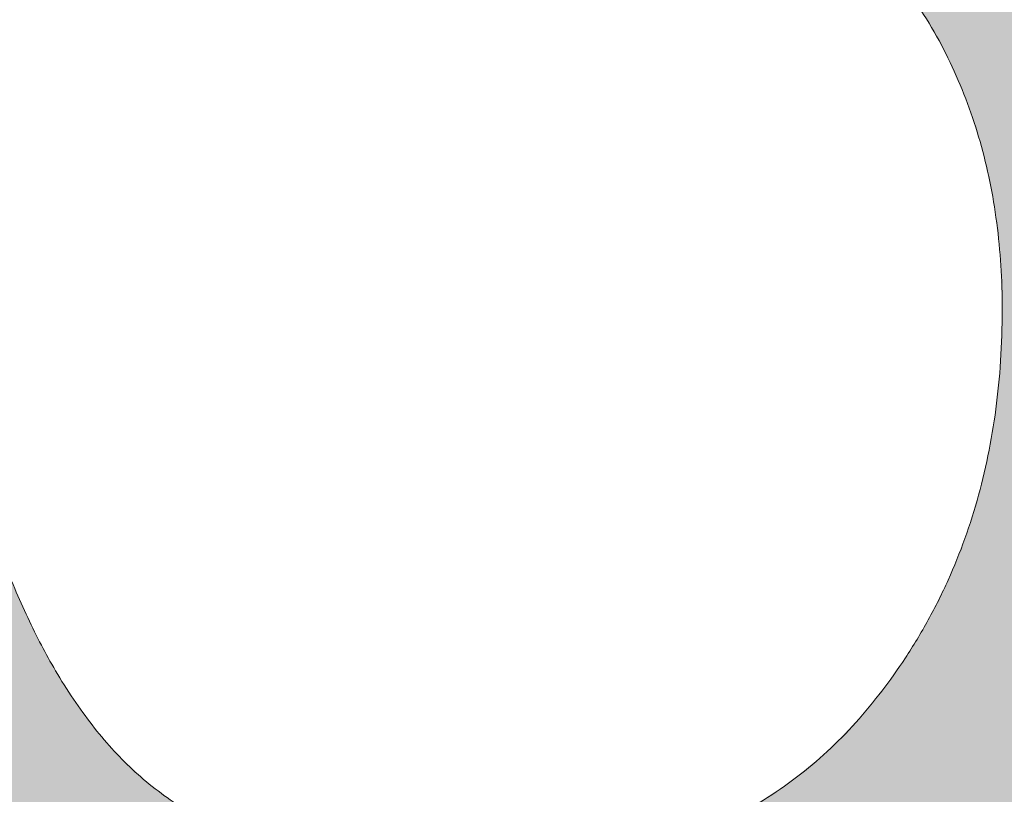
# Model space of a CAD drawing. Header units: inches. Extents: x -467 to -298, y -222 to 20.
# Tile 47 of 57: x -342.962 to -342.064, y 12.237 to 12.943. Entities that reach past the tile are written whole.
import ezdxf

# ---------------------------------------------------------------- set-up
doc = ezdxf.new("R2010")
doc.units = ezdxf.units.IN
doc.header["$LTSCALE"] = 32
doc.header["$MEASUREMENT"] = 0
doc.linetypes.add('Dash Style-1', pattern=[0.083328, 0.041656, -0.041672])
for name, color, linetype, lineweight in [('Black', 7, 'Continuous', 18), ('DashLine', 7, 'Dash Style-1', 13), ('DashLineFill', 7, 'Dash Style-1', 13), ('Drawing', 7, 'Continuous', 18), ('Metal-DeskStructure', 7, 'Continuous', 13), ('None', 7, 'Continuous', 18), ('Plastic-BracketCover', 7, 'Continuous', 13), ('SolidLine', 7, 'Continuous', 15), ('TFL_1', 7, 'Continuous', 13)]:
    doc.layers.add(name, color=color, linetype=linetype, lineweight=lineweight)
pattern_1 = [(45, (0, 0), (-1.61301565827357, 1.935715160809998), []), (45, (-1.0608, 1.0608), (-0.4723460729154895, 0.4167612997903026), [])]

# ---------------------------------------------------------------- blocks, each defined once
blk = doc.blocks.new('Group-9')
at = {"layer": 'Plastic-BracketCover', "color": 7}
for points, knots in [([(1.545890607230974, 0.02645157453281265), (1.549581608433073, 0.02645157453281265), (1.553272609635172, 0.02460607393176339), (1.555118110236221, 0.01722587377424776), (1.55696180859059, 0.004307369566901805), (1.55696180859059, -0.01414763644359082), (1.555118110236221, -0.02522064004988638), (1.553272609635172, -0.03260264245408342), (1.547736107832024, -0.03629364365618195), (1.542199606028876, -0.03813914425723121), (1.489603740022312, -0.05843965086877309), (1.437007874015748, -0.07874015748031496), (1.418552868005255, -0.08612215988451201), (1.389024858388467, -0.1008843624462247), (1.366878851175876, -0.1230303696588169), (1.355805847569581, -0.1525583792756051), (1.355805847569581, -0.1922366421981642), (1.355805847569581, -0.2116143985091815), (1.450848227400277, -0.2116143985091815), (1.549581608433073, -0.2116143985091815), (1.553272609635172, -0.2153035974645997), (1.555118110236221, -0.2226855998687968), (1.55696180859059, -0.2337586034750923), (1.55696180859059, -0.2503681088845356), (1.555118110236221, -0.2614411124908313), (1.553272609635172, -0.2688231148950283), (1.549581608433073, -0.2725141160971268), (1.338274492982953, -0.2725141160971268), (1.117739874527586, -0.2725141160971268), (1.106666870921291, -0.2577501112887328), (1.106666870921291, -0.202385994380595), (1.106666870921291, -0.137794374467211), (1.10851237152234, -0.1156483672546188), (1.11035787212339, -0.1064208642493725), (1.114048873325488, -0.08058565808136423), (1.13434937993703, -0.03998464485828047), (1.163877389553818, -0.01414763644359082), (1.202631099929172, 0.0006163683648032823), (1.246923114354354, 0.0006163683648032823), (1.28383312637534, -0.01230213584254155), (1.311515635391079, -0.03444814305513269), (1.329968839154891, -0.06766715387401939), (1.337350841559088, -0.08612215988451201), (1.342887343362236, -0.07504915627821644), (1.35765134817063, -0.05659415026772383), (1.377951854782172, -0.04183014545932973), (1.405634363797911, -0.0289116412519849), (1.422243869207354, -0.02152963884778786), (1.471148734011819, -0.001229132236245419), (1.520053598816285, 0.01907137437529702), (1.532972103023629, 0.02460607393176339), (1.544045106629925, 0.02645157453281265), (1.545890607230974, 0.02645157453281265)], [0, 0, 0, 0.004017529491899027, 0.008035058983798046, 0.01205258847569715, 0.01607011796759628, 0.02008764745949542, 0.02410517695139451, 0.02812270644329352, 0.03214023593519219, 0.03214023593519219, 0.07095094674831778, 0.07095094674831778, 0.08463415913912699, 0.09831737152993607, 0.1120005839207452, 0.1256837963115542, 0.138745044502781, 0.138745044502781, 0.202806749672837, 0.2052946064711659, 0.2077824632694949, 0.2102703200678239, 0.2127581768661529, 0.2147484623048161, 0.2167387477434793, 0.2187290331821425, 0.2207193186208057, 0.3326714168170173, 0.3396374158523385, 0.3466034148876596, 0.3918815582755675, 0.4075550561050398, 0.4232285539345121, 0.4232285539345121, 0.4666960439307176, 0.5101635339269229, 0.553631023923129, 0.5970985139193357, 0.640566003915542, 0.6840334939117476, 0.7275009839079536, 0.7709684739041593, 0.7709684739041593, 0.7980418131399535, 0.8251151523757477, 0.8521884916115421, 0.8792618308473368, 0.8792618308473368, 0.958132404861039, 0.958132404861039, 0.9790662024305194, 1, 1, 1]), ([(1.425934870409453, -0.3398696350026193), (1.448079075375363, -0.3398696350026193), (1.483143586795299, -0.3509408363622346), (1.512671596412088, -0.3693958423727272), (1.532972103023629, -0.3970783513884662), (1.555118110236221, -0.4469059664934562), (1.555118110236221, -0.5539431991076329), (1.555118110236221, -0.6203803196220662), (1.544045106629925, -0.6351443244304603), (1.330892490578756, -0.6351443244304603), (1.117739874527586, -0.6351443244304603), (1.106666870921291, -0.6203803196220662), (1.106666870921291, -0.5622479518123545), (1.106666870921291, -0.4708965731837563), (1.123276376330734, -0.4192243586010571), (1.150958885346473, -0.3860053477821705), (1.193405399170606, -0.3675503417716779), (1.235850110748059, -0.3675503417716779), (1.265378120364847, -0.374932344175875), (1.289369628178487, -0.3896963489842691), (1.309670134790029, -0.4136878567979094), (1.315206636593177, -0.4266063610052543), (1.318897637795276, -0.4081513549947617), (1.337350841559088, -0.3767778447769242), (1.365033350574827, -0.3527863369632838), (1.403788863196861, -0.3398696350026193), (1.425934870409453, -0.3398696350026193)], [0, 0, 0, 0.03145524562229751, 0.062910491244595, 0.09436573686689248, 0.1258209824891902, 0.188731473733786, 0.2661585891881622, 0.2758371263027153, 0.2855156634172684, 0.4355309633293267, 0.4452095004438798, 0.4548880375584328, 0.5214267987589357, 0.5746587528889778, 0.6278907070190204, 0.6811226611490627, 0.7343546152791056, 0.7627468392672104, 0.7911390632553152, 0.8195312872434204, 0.8479235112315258, 0.8479235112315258, 0.8859426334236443, 0.9239617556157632, 0.9619808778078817, 1, 1, 1]), ([(1.429625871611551, -0.4026148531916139), (1.409325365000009, -0.4026148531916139), (1.379797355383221, -0.4155333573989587), (1.359496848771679, -0.4395248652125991), (1.348423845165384, -0.4764330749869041), (1.348423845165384, -0.5401028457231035), (1.348423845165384, -0.5760901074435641), (1.426856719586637, -0.5760901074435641), (1.505289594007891, -0.5760901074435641), (1.505289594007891, -0.5327208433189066), (1.505289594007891, -0.4487514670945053), (1.477607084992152, -0.4155333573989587), (1.448079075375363, -0.4026148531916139), (1.429625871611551, -0.4026148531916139)], [0, 0, 0, 0.07915587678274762, 0.1583117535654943, 0.2374676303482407, 0.3166235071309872, 0.4195261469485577, 0.4195261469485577, 0.6437985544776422, 0.6437985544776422, 0.7678094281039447, 0.8839047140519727, 0.9419523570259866, 1, 1, 1]), ([(1.226622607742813, -0.4284518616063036), (1.210013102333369, -0.4284518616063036), (1.18417789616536, -0.4376793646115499), (1.165722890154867, -0.4579798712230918), (1.156495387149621, -0.4893515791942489), (1.156495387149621, -0.5447165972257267), (1.156495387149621, -0.5760901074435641), (1.228469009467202, -0.5760901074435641), (1.300442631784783, -0.5760901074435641), (1.300442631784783, -0.5419483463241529), (1.300442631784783, -0.4856605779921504), (1.289369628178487, -0.4561343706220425), (1.269069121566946, -0.4376793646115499), (1.241386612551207, -0.4284518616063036), (1.226622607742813, -0.4284518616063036)], [0, 0, 0, 0.07449877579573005, 0.1489975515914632, 0.223496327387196, 0.2979951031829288, 0.3954165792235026, 0.3954165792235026, 0.6189101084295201, 0.6189101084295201, 0.7249275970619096, 0.7936956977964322, 0.8624637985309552, 0.9312318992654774, 1, 1, 1]), ([(1.53112660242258, -0.7109774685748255), (1.538508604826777, -0.7109774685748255), (1.552349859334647, -0.7137457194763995), (1.555118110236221, -0.7220504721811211), (1.555118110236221, -0.841083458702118), (1.555118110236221, -0.9601164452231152), (1.553272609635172, -0.9638074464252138), (1.547736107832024, -0.9674984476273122), (1.538508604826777, -0.9693439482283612), (1.525590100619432, -0.9693439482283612), (1.516362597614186, -0.9674984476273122), (1.510826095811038, -0.965652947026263), (1.50713509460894, -0.9601164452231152), (1.50713509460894, -0.9112115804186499), (1.50713509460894, -0.864152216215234), (1.337351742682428, -0.864152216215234), (1.167568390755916, -0.864152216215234), (1.193404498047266, -0.9075205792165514), (1.219240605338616, -0.9508889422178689), (1.221086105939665, -0.9564254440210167), (1.222931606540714, -0.965652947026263), (1.219240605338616, -0.9693439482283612), (1.20816760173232, -0.9711894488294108), (1.195712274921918, -0.9711894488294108), (1.186023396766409, -0.9711894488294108), (1.180486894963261, -0.9693439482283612), (1.176795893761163, -0.965652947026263), (1.174950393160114, -0.9619619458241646), (1.141731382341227, -0.9102888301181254), (1.10851237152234, -0.8586157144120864), (1.106666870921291, -0.8567702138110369), (1.106666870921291, -0.8530792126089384), (1.104821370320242, -0.8475427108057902), (1.104821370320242, -0.8304718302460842), (1.104821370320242, -0.8124781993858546), (1.10851237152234, -0.8069416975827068), (1.112203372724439, -0.8050961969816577), (1.310591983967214, -0.8050961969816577), (1.50713509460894, -0.8050961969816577), (1.50713509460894, -0.7644960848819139), (1.50713509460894, -0.7202049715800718), (1.510826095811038, -0.7165139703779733), (1.516362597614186, -0.7128229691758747), (1.525590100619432, -0.7109774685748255), (1.53112660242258, -0.7109774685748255)], [0, 0, 0, 0.002610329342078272, 0.007830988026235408, 0.01044131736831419, 0.1761946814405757, 0.1788050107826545, 0.181415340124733, 0.1840256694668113, 0.1866359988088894, 0.1885937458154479, 0.1905514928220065, 0.192509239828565, 0.1944669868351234, 0.2443885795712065, 0.2443885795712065, 0.4244984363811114, 0.4244984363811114, 0.4780496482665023, 0.4780496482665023, 0.4842405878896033, 0.4904315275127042, 0.4966224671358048, 0.5028134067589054, 0.5070707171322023, 0.5109409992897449, 0.5148112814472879, 0.5186815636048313, 0.5186815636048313, 0.5762947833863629, 0.5762947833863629, 0.5787425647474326, 0.5811903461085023, 0.5836381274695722, 0.5902471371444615, 0.5931844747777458, 0.5961218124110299, 0.5990591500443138, 0.9118813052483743, 0.9118813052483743, 0.9765012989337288, 0.9823759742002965, 0.9882506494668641, 0.9941253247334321, 1, 1, 1])]:
    blk.add_open_spline(points, degree=2, knots=knots, dxfattribs=at)
blk = doc.blocks.new('1BRPFY-Leg_Plate (2D)')
at = {"layer": 'DashLineFill', "linetype": 'Continuous', "lineweight": 13}
h = blk.add_hatch(dxfattribs=at)
h.set_pattern_fill('Steel', color=253, style=0, pattern_type=2)
h.set_pattern_definition(pattern_1)
edge = h.paths.add_edge_path()
edge.add_arc((-1.704724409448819, -1.704724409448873), 0.125984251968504, 179.9999999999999, 269.9999999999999)
edge.add_line((-1.704724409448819, -1.830708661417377), (1.704724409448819, -1.830708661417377))
edge.add_arc((1.704724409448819, -1.704724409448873), 0.125984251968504, 270.0000000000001, 360.0000000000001)
edge.add_line((1.830708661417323, -1.704724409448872), (1.830708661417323, 1.704724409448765))
edge.add_arc((1.704724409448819, 1.704724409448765), 0.1259842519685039, 0, 90)
edge.add_line((1.704724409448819, 1.830708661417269), (-1.704724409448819, 1.830708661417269))
edge.add_arc((-1.704724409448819, 1.704724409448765), 0.1259842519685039, 90, 180)
edge.add_line((-1.830708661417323, 1.704724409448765), (-1.830708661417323, -1.704724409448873))
at = {"layer": 'SolidLine', "flags": 128}
blk.add_lwpolyline([(0.7086614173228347, -0.5019685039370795), (0.728920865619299, -0.5029637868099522), (0.7489852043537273, -0.5059400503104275), (0.7686612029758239, -0.5108686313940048), (0.7877593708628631, -0.5177020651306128), (0.8060957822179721, -0.5263745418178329), (0.823493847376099, -0.5368025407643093), (0.8397860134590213, -0.5488856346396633), (0.8548153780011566, -0.5625074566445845), (0.8684372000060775, -0.5775368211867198), (0.8805202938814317, -0.5938289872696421), (0.8909482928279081, -0.611227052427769), (0.8996207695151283, -0.6295634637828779), (0.9064542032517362, -0.6486616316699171), (0.9113827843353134, -0.6683376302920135), (0.9143590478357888, -0.688401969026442), (0.9153543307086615, -0.7086614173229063), (0.9143590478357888, -0.7289208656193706), (0.9113827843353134, -0.748985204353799), (0.9064542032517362, -0.7686612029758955), (0.8996207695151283, -0.7877593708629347), (0.8909482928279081, -0.8060957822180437), (0.8805202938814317, -0.8234938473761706), (0.8684372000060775, -0.8397860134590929), (0.8548153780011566, -0.8548153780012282), (0.8397860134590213, -0.8684372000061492), (0.823493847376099, -0.8805202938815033), (0.8060957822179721, -0.8909482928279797), (0.7877593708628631, -0.8996207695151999), (0.7686612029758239, -0.9064542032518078), (0.7489852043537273, -0.9113827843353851), (0.728920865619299, -0.9143590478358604), (0.7086614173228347, -0.9153543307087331), (0.6884019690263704, -0.9143590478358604), (0.668337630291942, -0.9113827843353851), (0.6486616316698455, -0.9064542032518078), (0.6295634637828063, -0.8996207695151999), (0.6112270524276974, -0.8909482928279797), (0.5938289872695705, -0.8805202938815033), (0.5775368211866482, -0.8684372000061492), (0.5625074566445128, -0.8548153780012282), (0.5488856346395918, -0.8397860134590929), (0.5368025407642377, -0.8234938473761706), (0.5263745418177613, -0.8060957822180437), (0.5177020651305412, -0.7877593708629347), (0.5108686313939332, -0.7686612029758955), (0.5059400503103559, -0.748985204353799), (0.5029637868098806, -0.7289208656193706), (0.5019685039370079, -0.7086614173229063), (0.5029637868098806, -0.688401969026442), (0.5059400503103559, -0.6683376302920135), (0.5108686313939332, -0.6486616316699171), (0.5177020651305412, -0.6295634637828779), (0.5263745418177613, -0.611227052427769), (0.5368025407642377, -0.5938289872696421), (0.5488856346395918, -0.5775368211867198), (0.5625074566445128, -0.5625074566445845), (0.5775368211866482, -0.5488856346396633), (0.5938289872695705, -0.5368025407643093), (0.6112270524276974, -0.5263745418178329), (0.6295634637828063, -0.5177020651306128), (0.6486616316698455, -0.5108686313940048), (0.668337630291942, -0.5059400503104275), (0.6884019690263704, -0.5029637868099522)], close=True, dxfattribs=at)
at = {"layer": 'Plastic-BracketCover', "color": 7}
blk.add_blockref('Group-9', (0, 0), dxfattribs=at)
blk = doc.blocks.new('1BRPX5-Util_Bkt_Sm-F (2D)')
at = {"layer": 'DashLineFill', "linetype": 'Continuous', "lineweight": 13}
h = blk.add_hatch(dxfattribs=at)
h.set_pattern_fill('Steel', color=253, style=0, pattern_type=2)
h.set_pattern_definition(pattern_1)
edge = h.paths.add_edge_path()
edge.add_line((-4.468503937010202, 4.413385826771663), (-3.12992125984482, 4.413385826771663))
edge.add_line((-3.12992125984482, 4.413385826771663), (-3.12992125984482, -1.854330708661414))
edge.add_line((-3.12992125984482, -1.854330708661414), (-4.468503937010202, -1.854330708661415))
edge.add_line((-4.468503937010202, -1.854330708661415), (-4.468503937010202, -1.988188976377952))
edge.add_line((-4.468503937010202, -1.988188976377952), (-2.421259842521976, -1.988188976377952))
edge.add_line((-2.421259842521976, -1.988188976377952), (-2.421259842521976, -2.366141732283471))
edge.add_arc((-2.303149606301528, -2.366141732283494), 0.1181102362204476, 179.9999999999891, 270.000000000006)
edge.add_line((-2.303149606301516, -2.484251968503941), (2.303149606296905, -2.484251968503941))
edge.add_arc((2.303149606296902, -2.366141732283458), 0.1181102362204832, 270.0000000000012, 359.9999999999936)
edge.add_line((2.421259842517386, -2.366141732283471), (2.421259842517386, -1.988188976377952))
edge.add_line((2.421259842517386, -1.988188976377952), (4.468503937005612, -1.988188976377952))
edge.add_line((4.468503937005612, -1.988188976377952), (4.468503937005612, -1.854330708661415))
edge.add_line((4.468503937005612, -1.854330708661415), (3.12992125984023, -1.854330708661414))
edge.add_line((3.12992125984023, -1.854330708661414), (3.12992125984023, 4.413385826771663))
edge.add_line((3.12992125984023, 4.413385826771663), (4.468503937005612, 4.413385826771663))
edge.add_line((4.468503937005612, 4.413385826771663), (4.468503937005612, 4.547244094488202))
edge.add_line((4.468503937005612, 4.547244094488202), (2.421259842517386, 4.547244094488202))
edge.add_line((2.421259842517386, 4.547244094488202), (2.421259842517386, 4.925196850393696))
edge.add_arc((2.303149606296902, 4.925196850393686), 0.1181102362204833, 5.365542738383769e-12, 89.99999999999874)
edge.add_line((2.303149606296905, 5.043307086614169), (-2.303149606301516, 5.043307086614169))
edge.add_arc((-2.303149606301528, 4.92519685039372), 0.1181102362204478, 89.99999999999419, 180.0000000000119)
edge.add_line((-2.421259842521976, 4.925196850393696), (-2.421259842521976, 4.547244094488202))
edge.add_line((-2.421259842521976, 4.547244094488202), (-4.468503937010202, 4.547244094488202))
edge.add_line((-4.468503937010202, 4.547244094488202), (-4.468503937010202, 4.413385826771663))
at = {"layer": 'SolidLine', "flags": 128}
blk.add_lwpolyline([(0.5353992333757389, -0.294306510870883), (0.5772333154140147, -0.2793380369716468), (0.6203331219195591, -0.2685420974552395), (0.6642835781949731, -0.262022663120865), (0.708661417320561, -0.2598425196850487), (0.7530392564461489, -0.262022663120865), (0.7969897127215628, -0.2685420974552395), (0.8400895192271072, -0.2793380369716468), (0.8819236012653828, -0.294306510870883), (0.9220890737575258, -0.3133033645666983), (0.9601991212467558, -0.3361456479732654), (0.9958867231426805, -0.3626133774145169), (1.028808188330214, -0.3924516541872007), (1.058646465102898, -0.4253731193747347), (1.08511419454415, -0.4610607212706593), (1.107956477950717, -0.4991707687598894), (1.126953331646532, -0.5393362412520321), (1.141921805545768, -0.5811703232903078), (1.152717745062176, -0.6242701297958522), (1.15923717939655, -0.6682205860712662), (1.161417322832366, -0.7125984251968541), (1.15923717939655, -0.756976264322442), (1.152717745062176, -0.800926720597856), (1.141921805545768, -0.8440265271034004), (1.126953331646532, -0.8858606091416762), (1.107956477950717, -0.9260260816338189)], dxfattribs=at)
blk = doc.blocks.new('Slate-LegBrace (2D)')
at = {"layer": 'DashLineFill', "linetype": 'Continuous', "lineweight": 13}
h = blk.add_hatch(dxfattribs=at)
h.set_pattern_fill('Steel', color=253, style=0, pattern_type=2)
h.set_pattern_definition(pattern_1)
edge = h.paths.add_edge_path()
edge.add_line((-2.199587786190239, -0.1351515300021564), (-1.374775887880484, -0.1351515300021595))
edge.add_arc((3.636636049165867e-15, -0.01355418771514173), 1.380142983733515, 185.0545920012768, 354.9454079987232)
edge.add_line((1.374775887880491, -0.13515153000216), (2.199718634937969, -0.1351515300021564))
edge.add_arc((6.54243738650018e-05, -0.01705725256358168), 2.202821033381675, 183.0731271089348, 356.92687289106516, ccw=False)
h = blk.add_hatch(dxfattribs=at)
h.set_pattern_fill('Steel', color=253, style=0, pattern_type=2)
h.set_pattern_definition(pattern_1)
edge = h.paths.add_edge_path()
edge.add_line((2.191696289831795, -0.2375138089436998), (1.463739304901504, -0.2375137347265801))
edge.add_arc((-6.542437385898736e-05, -0.01704129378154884), 1.480314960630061, 188.5652811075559, 351.4347188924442, ccw=False)
edge.add_line((-1.463870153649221, -0.2375137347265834), (-2.191827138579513, -0.2375138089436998))
edge.add_line((-2.191827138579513, -0.2375138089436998), (-2.199718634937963, -0.1351515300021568))
edge.add_line((-2.199718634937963, -0.1351515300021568), (-1.374775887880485, -0.1351515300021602))
edge.add_arc((2.937282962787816e-15, -0.01355418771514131), 1.380142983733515, 185.0545920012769, 354.9454079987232)
edge.add_line((1.37477588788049, -0.1351515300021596), (2.199587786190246, -0.1351515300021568))
edge.add_line((2.199587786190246, -0.1351515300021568), (2.191696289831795, -0.2375138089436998))
at = {"layer": 'DashLineFill', "flags": 128}
for points in [[(2.191696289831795, -0.2375138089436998), (1.463739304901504, -0.2375137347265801, -0.860662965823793), (-1.463870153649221, -0.2375137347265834), (-2.191827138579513, -0.2375138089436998), (-2.199718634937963, -0.1351515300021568), (-1.374775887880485, -0.1351515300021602, 0.9154551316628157), (1.37477588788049, -0.1351515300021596), (2.199587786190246, -0.1351515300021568)], [(-2.199587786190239, -0.1351515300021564), (-1.374775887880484, -0.1351515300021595, 0.9154551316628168), (1.374775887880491, -0.13515153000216), (2.199718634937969, -0.1351515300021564, -0.9477524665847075)]]:
    blk.add_lwpolyline(points, format="xyb", close=True, dxfattribs=at)
blk = doc.blocks.new('TLLegSleeve (2D)')
at = {"layer": 'DashLineFill', "linetype": 'Continuous', "lineweight": 13}
h = blk.add_hatch(dxfattribs=at)
h.set_pattern_fill('Steel', color=253, style=0, pattern_type=2)
h.set_pattern_definition(pattern_1)
edge = h.paths.add_edge_path()
edge.add_line((1.08267716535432, 1.402343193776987), (1.08267716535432, 2.913385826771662))
edge.add_arc((-1.707523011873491e-13, 2.913385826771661), 1.08267716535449, 4.479377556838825e-14, 180)
edge.add_line((-1.082677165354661, 2.913385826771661), (-1.08267716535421, 1.402343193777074))
edge.add_arc((-1.332267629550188e-15, 2.886579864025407e-15), 1.771653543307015, 127.6698869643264, 412.330113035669)
edge.add_line((1.08267716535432, 1.402343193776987), (1.08267716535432, 1.402343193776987))
edge = h.paths.add_edge_path()
edge.add_arc((1.665334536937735e-15, 2.91338582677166), 0.7480314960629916, 180, 360)
edge.add_arc((1.665334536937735e-15, 2.91338582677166), 0.7480314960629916, 9.54166404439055e-15, 180)
edge.add_line((-0.7480314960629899, 2.91338582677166), (-0.7480314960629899, 2.91338582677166))
edge = h.paths.add_edge_path()
edge.add_arc((-1.723066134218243e-13, 5.70119602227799e-16), 1.437007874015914, 180, 360)
edge.add_arc((-1.723066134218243e-13, 9.149983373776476e-17), 1.437007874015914, 9.541664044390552e-15, 180)
edge.add_line((-1.437007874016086, 3.308097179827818e-16), (-1.437007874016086, 3.308097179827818e-16))
at = {"layer": 'DashLine', "color": 8, "flags": 128}
blk.add_lwpolyline([(1.653543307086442, 1.118599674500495e-14), (1.645581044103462, -0.1620755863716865), (1.621770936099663, -0.3225902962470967), (1.582342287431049, -0.4799982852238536), (1.527674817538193, -0.6327836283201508), (1.45829500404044, -0.7794749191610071), (1.374871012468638, -0.9186594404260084), (1.278206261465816, -1.048996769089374), (1.169231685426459, -1.169231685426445), (1.048996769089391, -1.278206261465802), (0.918659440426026, -1.374871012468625), (0.7794749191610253, -1.458295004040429), (0.6327836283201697, -1.527674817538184), (0.4799982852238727, -1.582342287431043), (0.3225902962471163, -1.621770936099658), (0.1620755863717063, -1.645581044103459), (8.723964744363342e-15, -1.653543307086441), (-0.162075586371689, -1.645581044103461), (-0.3225902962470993, -1.621770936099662), (-0.4799982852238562, -1.582342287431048), (-0.6327836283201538, -1.527674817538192), (-0.7794749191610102, -1.458295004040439), (-0.9186594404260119, -1.374871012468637), (-1.048996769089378, -1.278206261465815), (-1.169231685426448, -1.169231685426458), (-1.278206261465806, -1.048996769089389), (-1.374871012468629, -0.9186594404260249), (-1.458295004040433, -0.7794749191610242), (-1.527674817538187, -0.6327836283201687), (-1.582342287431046, -0.4799982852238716), (-1.621770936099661, -0.3225902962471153), (-1.645581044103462, -0.1620755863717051), (-1.653543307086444, -7.741682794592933e-15), (-1.645581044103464, 0.1620755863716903), (-1.621770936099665, 0.3225902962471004), (-1.582342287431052, 0.4799982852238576), (-1.527674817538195, 0.6327836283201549), (-1.458295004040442, 0.7794749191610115), (-1.37487101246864, 0.918659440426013), (-1.278206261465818, 1.048996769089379), (-1.169231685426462, 1.169231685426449), (-1.048996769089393, 1.278206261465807), (-0.9186594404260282, 1.37487101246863), (-0.7794749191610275, 1.458295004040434), (-0.6327836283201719, 1.527674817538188), (-0.479998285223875, 1.582342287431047), (-0.3225902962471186, 1.621770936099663), (-0.1620755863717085, 1.645581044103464), (-1.096189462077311e-14, 1.653543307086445), (0.1620755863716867, 1.645581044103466), (0.3225902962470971, 1.621770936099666), (0.479998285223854, 1.582342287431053), (0.6327836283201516, 1.527674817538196), (0.7794749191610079, 1.458295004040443), (0.9186594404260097, 1.374871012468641), (1.048996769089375, 1.278206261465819), (1.169231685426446, 1.169231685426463), (1.278206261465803, 1.048996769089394), (1.374871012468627, 0.9186594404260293), (1.458295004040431, 0.7794749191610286), (1.527674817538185, 0.6327836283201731), (1.582342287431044, 0.4799982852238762), (1.621770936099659, 0.3225902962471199), (1.64558104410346, 0.1620755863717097)], close=True, dxfattribs=at)
at = {"layer": 'DashLineFill', "flags": 128}
for points in [[(1.08267716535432, 1.402343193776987), (1.08267716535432, 2.913385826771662, 0.9999999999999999), (-1.082677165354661, 2.913385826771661), (-1.08267716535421, 1.402343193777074, 2.931618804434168), (1.08267716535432, 1.402343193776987)], [(-1.437007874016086, 3.308097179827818e-16, 0.9999999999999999), (1.437007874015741, 3.308097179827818e-16, 0.9999999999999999), (-1.437007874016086, 3.308097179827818e-16)]]:
    blk.add_lwpolyline(points, format="xyb", close=True, dxfattribs=at)
blk = doc.blocks.new('Group-19')
at = {"layer": 'SolidLine', "flags": 128}
blk.add_lwpolyline([(43.24803149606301, -5.31496062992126, -0.414213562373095), (44.96062992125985, -3.60236220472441, -0.414213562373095), (46.6732283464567, -5.31496062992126, -0.414213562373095), (44.96062992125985, -7.02755905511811, -0.414213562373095)], format="xyb", close=True, dxfattribs=at)
at = {"layer": 'TFL_1', "color": 7}
for name, p in [('1BRPX5-Util_Bkt_Sm-F (2D)', (44.96062992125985, -5.314960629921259)), ('TLLegSleeve (2D)', (44.96062992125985, -5.31496062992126)), ('Slate-LegBrace (2D)', (44.96062992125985, -5.31496062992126)), ('1BRPFY-Leg_Plate (2D)', (44.96062992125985, -5.31496062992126))]:
    blk.add_blockref(name, p, dxfattribs=at)
blk = doc.blocks.new('Group-20')
at = {"layer": 'None'}
blk.add_blockref('Group-19', (0, 0), dxfattribs=at)
blk = doc.blocks.new('SL Utility Cabinet (2D)')
at = {"layer": 'None'}
blk.add_blockref('Group-20', (0, 0), dxfattribs=at)
at = {"layer": 'Drawing', "color": 0, "flags": 1}
for tag in ['Tag', 'Catalog', 'Option1', 'Option2', 'Option3', 'Option4', 'Option5', 'Option6', 'Option7', 'Option8', 'Option9', 'Option10', 'Option11', 'Option12', 'Custom', 'FinishGroup', 'Discount', 'Item2', 'Item3', 'Item6', 'Item9', 'Item10', 'Item12', 'Item13', 'Item16', 'Item19', 'Item20', 'Item21', 'Item22', 'Item23', 'Item24', 'Item25', 'Item8', 'Item18', 'Item1', 'Item4', 'Item5', 'Item7', 'Item11', 'Item14', 'Item15', 'Item17']:
    blk.add_attdef(tag, (-29.03280191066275, 17.05833678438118), '', height=0.007086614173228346, dxfattribs=at)
blk = doc.blocks.new('Group-34')
at = {"layer": 'Metal-DeskStructure', "color": 7, "flags": 128}
blk.add_lwpolyline([(0.8051100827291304, 0.3242076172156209), (0.6569804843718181, -0.1001143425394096), (0.9545622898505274, -0.1001143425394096)], close=True, dxfattribs=at)
at = {"layer": 'Metal-DeskStructure', "color": 7}
blk.add_open_spline([(1.174112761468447, -0.3918349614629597), (1.184693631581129, -0.4210075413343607), (1.168822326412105, -0.4369198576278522), (1.14501536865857, -0.439571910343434), (1.104014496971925, -0.439571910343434), (1.078886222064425, -0.4369198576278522), (1.066982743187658, -0.4329417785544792), (1.060369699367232, -0.4236595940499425), (1.057724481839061, -0.4170294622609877), (1.021353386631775, -0.3010040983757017), (0.9849822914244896, -0.1849787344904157), (0.807093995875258, -0.1849787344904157), (0.6292057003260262, -0.1849787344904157), (0.5941572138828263, -0.2996780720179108), (0.5591087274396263, -0.4143774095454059), (0.5564635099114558, -0.4210075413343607), (0.5498504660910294, -0.4302897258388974), (0.5379469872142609, -0.4369198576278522), (0.5141400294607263, -0.439571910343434), (0.477108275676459, -0.439571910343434), (0.4519787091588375, -0.4355938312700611), (0.4427204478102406, -0.4249856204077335), (0.4427204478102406, -0.4050952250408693), (0.4480108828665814, -0.3905089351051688), (0.5915119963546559, 0.0006630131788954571), (0.7350131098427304, 0.3918349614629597), (0.7376583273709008, 0.3971390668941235), (0.7469165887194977, 0.4037691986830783), (0.7627866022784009, 0.4077472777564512), (0.789238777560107, 0.4090720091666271), (0.8302396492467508, 0.4090720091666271), (0.8580131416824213, 0.4077472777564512), (0.8752070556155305, 0.4037691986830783), (0.8844653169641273, 0.3971390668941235), (0.8871105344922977, 0.3918349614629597), (1.030611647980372, 0), (1.174112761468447, -0.3918349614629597)], degree=2, knots=[0, 0, 0, 0.01595318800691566, 0.02392978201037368, 0.03190637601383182, 0.03938443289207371, 0.04686248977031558, 0.05434054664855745, 0.06181860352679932, 0.06181860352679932, 0.1891978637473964, 0.1891978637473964, 0.3755520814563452, 0.3755520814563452, 0.5011946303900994, 0.5011946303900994, 0.5086726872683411, 0.5161507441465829, 0.5236288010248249, 0.5311068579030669, 0.5385854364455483, 0.5460640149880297, 0.5535425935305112, 0.5610211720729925, 0.5610211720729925, 0.7618481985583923, 0.7618481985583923, 0.7647050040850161, 0.7675618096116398, 0.7704186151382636, 0.7732754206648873, 0.7763226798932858, 0.7793699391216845, 0.7824171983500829, 0.7854644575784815, 0.7854644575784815, 1, 1, 1], dxfattribs=at)
blk = doc.blocks.new('TL14_lower_leg (2D)')
at = {"layer": 'DashLine', "flags": 128}
for points in [[(-1.777195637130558e-14, 1.377952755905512), (0.1350629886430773, 1.371317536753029), (0.2688252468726, 1.351475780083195), (0.3999985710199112, 1.318618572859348), (0.5273196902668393, 1.27306234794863), (0.649562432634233, 1.215245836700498), (0.7655495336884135, 1.14572584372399), (0.8741639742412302, 1.065171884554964), (0.9743597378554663, 0.9743597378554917), (1.065171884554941, 0.8741639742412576), (1.14572584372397, 0.7655495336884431), (1.215245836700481, 0.6495624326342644), (1.273062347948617, 0.5273196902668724), (1.318618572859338, 0.3999985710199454), (1.351475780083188, 0.2688252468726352), (1.371317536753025, 0.1350629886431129), (1.377952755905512, 1.783045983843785e-14), (1.371317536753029, -0.1350629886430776), (1.351475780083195, -0.2688252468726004), (1.318618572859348, -0.3999985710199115), (1.27306234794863, -0.5273196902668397), (1.215245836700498, -0.6495624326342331), (1.145725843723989, -0.7655495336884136), (1.065171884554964, -0.8741639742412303), (0.9743597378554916, -0.9743597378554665), (0.8741639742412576, -1.065171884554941), (0.7655495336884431, -1.14572584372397), (0.6495624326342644, -1.215245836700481), (0.5273196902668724, -1.273062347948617), (0.3999985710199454, -1.318618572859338), (0.2688252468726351, -1.351475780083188), (0.135062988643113, -1.371317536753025), (1.777195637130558e-14, -1.377952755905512), (-0.1350629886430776, -1.371317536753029), (-0.2688252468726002, -1.351475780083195), (-0.3999985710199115, -1.318618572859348), (-0.5273196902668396, -1.27306234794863), (-0.6495624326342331, -1.215245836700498), (-0.7655495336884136, -1.14572584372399), (-0.8741639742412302, -1.065171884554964), (-0.9743597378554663, -0.9743597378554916), (-1.065171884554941, -0.8741639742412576), (-1.14572584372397, -0.7655495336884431), (-1.215245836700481, -0.6495624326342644), (-1.273062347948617, -0.5273196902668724), (-1.318618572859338, -0.3999985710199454), (-1.351475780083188, -0.2688252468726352), (-1.371317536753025, -0.1350629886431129), (-1.377952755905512, -1.783045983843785e-14), (-1.371317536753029, 0.1350629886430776), (-1.351475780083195, 0.2688252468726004), (-1.318618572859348, 0.3999985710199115), (-1.27306234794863, 0.5273196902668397), (-1.215245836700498, 0.6495624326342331), (-1.145725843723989, 0.7655495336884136), (-1.065171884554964, 0.8741639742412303), (-0.9743597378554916, 0.9743597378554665), (-0.8741639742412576, 1.065171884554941), (-0.7655495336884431, 1.14572584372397), (-0.6495624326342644, 1.215245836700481), (-0.5273196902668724, 1.273062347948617), (-0.3999985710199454, 1.318618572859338), (-0.2688252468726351, 1.351475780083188), (-0.135062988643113, 1.371317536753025)], [(0.7086614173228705, -0.547244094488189), (0.724483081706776, -0.54802136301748), (0.7401523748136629, -0.5503456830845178), (0.7555183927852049, -0.5541946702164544), (0.7704331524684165, -0.5595312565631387), (0.7847530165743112, -0.5663040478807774), (0.798340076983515, -0.574447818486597), (0.8110634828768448, -0.5838841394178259), (0.8228007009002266, -0.5945221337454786), (0.8334386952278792, -0.6062593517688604), (0.8428750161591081, -0.6189827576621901), (0.8510187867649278, -0.632569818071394), (0.8577915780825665, -0.6468896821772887), (0.8631281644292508, -0.6618044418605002), (0.8669771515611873, -0.6771704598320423), (0.8693014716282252, -0.6928397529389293), (0.8700787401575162, -0.7086614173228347), (0.8693014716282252, -0.72448308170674), (0.8669771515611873, -0.7401523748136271), (0.8631281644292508, -0.7555183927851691), (0.8577915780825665, -0.7704331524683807), (0.8510187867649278, -0.7847530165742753), (0.8428750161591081, -0.7983400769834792), (0.8334386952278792, -0.811063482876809), (0.8228007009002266, -0.8228007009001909), (0.8110634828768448, -0.8334386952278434), (0.798340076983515, -0.8428750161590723), (0.7847530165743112, -0.8510187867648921), (0.7704331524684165, -0.8577915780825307), (0.7555183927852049, -0.8631281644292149), (0.7401523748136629, -0.8669771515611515), (0.724483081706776, -0.8693014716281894), (0.7086614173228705, -0.8700787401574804), (0.6928397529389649, -0.8693014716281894), (0.6771704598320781, -0.8669771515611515), (0.6618044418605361, -0.8631281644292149), (0.6468896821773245, -0.8577915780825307), (0.6325698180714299, -0.8510187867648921), (0.618982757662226, -0.8428750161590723), (0.6062593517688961, -0.8334386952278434), (0.5945221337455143, -0.8228007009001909), (0.5838841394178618, -0.811063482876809), (0.5744478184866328, -0.7983400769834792), (0.5663040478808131, -0.7847530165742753), (0.5595312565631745, -0.7704331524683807), (0.5541946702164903, -0.7555183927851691), (0.5503456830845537, -0.7401523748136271), (0.5480213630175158, -0.72448308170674), (0.5472440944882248, -0.7086614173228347), (0.5480213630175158, -0.6928397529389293), (0.5503456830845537, -0.6771704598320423), (0.5541946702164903, -0.6618044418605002), (0.5595312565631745, -0.6468896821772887), (0.5663040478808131, -0.632569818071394), (0.5744478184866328, -0.6189827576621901), (0.5838841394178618, -0.6062593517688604), (0.5945221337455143, -0.5945221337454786), (0.6062593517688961, -0.5838841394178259), (0.618982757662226, -0.574447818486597), (0.6325698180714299, -0.5663040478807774), (0.6468896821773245, -0.5595312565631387), (0.6618044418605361, -0.5541946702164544), (0.6771704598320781, -0.5503456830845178), (0.6928397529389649, -0.54802136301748)]]:
    blk.add_lwpolyline(points, close=True, dxfattribs=at)
at = {"layer": 'Metal-DeskStructure', "color": 7}
blk.add_blockref('Group-34', (0, 0), dxfattribs=at)
blk = doc.blocks.new('Group-35')
at = {"layer": 'DashLineFill', "linetype": 'Continuous', "lineweight": 13}
h = blk.add_hatch(dxfattribs=at)
h.set_pattern_fill('Steel', color=253, style=0, pattern_type=2)
h.set_pattern_definition(pattern_1)
h.paths.add_polyline_path([(-2.066929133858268, 1.397637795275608), (2.066929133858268, 1.397637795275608), (2.066929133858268, 0.1377952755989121), (2.106299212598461, 0.1377952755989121), (2.106299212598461, -0.1377952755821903), (2.066929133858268, -0.1377952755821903), (2.066929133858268, -5.275590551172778), (2.106299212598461, -5.275590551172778), (2.106299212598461, -5.55118110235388), (2.066929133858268, -5.55118110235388), (2.066929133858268, -5.82677165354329), (-2.066929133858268, -5.82677165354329), (-2.066929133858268, -5.55118110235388), (-2.106299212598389, -5.55118110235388), (-2.106299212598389, -5.275590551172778), (-2.066929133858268, -5.275590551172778), (-2.066929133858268, -0.1377952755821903), (-2.106299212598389, -0.1377952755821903), (-2.106299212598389, 0.1377952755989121), (-2.066929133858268, 0.1377952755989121)])
blk = doc.blocks.new('TL14_upper_leg (2D)')
at = {"layer": 'DashLine', "flags": 128}
blk.add_lwpolyline([(0, 1.22047244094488), (0.1196272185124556, 1.214595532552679), (0.2381023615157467, 1.197021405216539), (0.3542844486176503, 1.167919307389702), (0.4670545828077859, 1.127569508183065), (0.5753267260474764, 1.076360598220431), (0.6780581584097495, 1.01478574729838), (0.7742595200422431, 0.9434379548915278), (0.8630043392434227, 0.8630043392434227), (0.9434379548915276, 0.7742595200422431), (1.01478574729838, 0.6780581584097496), (1.076360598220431, 0.5753267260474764), (1.127569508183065, 0.467054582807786), (1.167919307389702, 0.3542844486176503), (1.197021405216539, 0.2381023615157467), (1.214595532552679, 0.1196272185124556), (1.22047244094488, 7.47323834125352e-17), (1.214595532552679, -0.1196272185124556), (1.197021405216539, -0.2381023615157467), (1.167919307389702, -0.3542844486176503), (1.127569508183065, -0.467054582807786), (1.076360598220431, -0.5753267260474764), (1.01478574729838, -0.6780581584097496), (0.9434379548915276, -0.7742595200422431), (0.8630043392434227, -0.8630043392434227), (0.7742595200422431, -0.9434379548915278), (0.6780581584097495, -1.01478574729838), (0.5753267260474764, -1.076360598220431), (0.4670545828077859, -1.127569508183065), (0.3542844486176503, -1.167919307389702), (0.2381023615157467, -1.197021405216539), (0.1196272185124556, -1.214595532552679), (0, -1.22047244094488), (-0.1196272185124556, -1.214595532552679), (-0.2381023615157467, -1.197021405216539), (-0.3542844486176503, -1.167919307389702), (-0.4670545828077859, -1.127569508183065), (-0.5753267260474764, -1.076360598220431), (-0.6780581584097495, -1.01478574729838), (-0.7742595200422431, -0.9434379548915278), (-0.8630043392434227, -0.8630043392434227), (-0.9434379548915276, -0.7742595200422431), (-1.01478574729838, -0.6780581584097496), (-1.076360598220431, -0.5753267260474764), (-1.127569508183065, -0.467054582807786), (-1.167919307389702, -0.3542844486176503), (-1.197021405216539, -0.2381023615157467), (-1.214595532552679, -0.1196272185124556), (-1.22047244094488, 7.47323834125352e-17), (-1.214595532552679, 0.1196272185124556), (-1.197021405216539, 0.2381023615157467), (-1.167919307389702, 0.3542844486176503), (-1.127569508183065, 0.467054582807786), (-1.076360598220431, 0.5753267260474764), (-1.01478574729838, 0.6780581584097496), (-0.9434379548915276, 0.7742595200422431), (-0.8630043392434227, 0.8630043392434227), (-0.7742595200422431, 0.9434379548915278), (-0.6780581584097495, 1.01478574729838), (-0.5753267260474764, 1.076360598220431), (-0.4670545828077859, 1.127569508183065), (-0.3542844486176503, 1.167919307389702), (-0.2381023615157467, 1.197021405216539), (-0.1196272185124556, 1.214595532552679)], close=True, dxfattribs=at)
at = {"layer": 'DashLine', "color": 7}
blk.add_blockref('Group-35', (0, 0), dxfattribs=at)
blk = doc.blocks.new('1BRPT9-Bracket (2D)')
at = {"layer": 'DashLineFill', "linetype": 'Continuous', "lineweight": 13}
h = blk.add_hatch(dxfattribs=at)
h.set_pattern_fill('Steel', color=253, style=0, pattern_type=2)
h.set_pattern_definition(pattern_1)
edge = h.paths.add_edge_path()
edge.add_arc((1.677931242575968, -8.488188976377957), 0.2519685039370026, 269.999999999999, 360.0000000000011)
edge.add_line((1.929899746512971, -8.488188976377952), (1.929899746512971, -7.480314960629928))
edge.add_line((1.929899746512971, -7.480314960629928), (2.323600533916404, -7.480314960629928))
edge.add_line((2.323600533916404, -7.480314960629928), (2.323600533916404, 7.461135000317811))
edge.add_line((2.323600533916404, 7.461135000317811), (1.929899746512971, 7.480314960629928))
edge.add_line((1.929899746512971, 7.480314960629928), (1.929899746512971, 8.488188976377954))
edge.add_arc((1.677931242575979, 8.488188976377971), 0.2519685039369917, 359.999999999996, 450.0000000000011)
edge.add_line((1.677931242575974, 8.740157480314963), (-2.32206875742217, 8.740157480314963))
edge.add_line((-2.32206875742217, 8.740157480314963), (-2.32206875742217, -8.74015748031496))
edge.add_line((-2.32206875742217, -8.74015748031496), (1.677931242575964, -8.74015748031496))
blk = doc.blocks.new('Group-58')
at = {"layer": 'Metal-DeskStructure', "linetype": 'Continuous', "lineweight": 0, "true_color": 0xff0000}
blk.add_hatch(color=1, dxfattribs=at).paths.add_polyline_path([(0.07759731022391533, -0.5856299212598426), (0.4220854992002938, -0.516732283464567), (0.4355843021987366, -0.5785483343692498), (0.4507819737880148, -0.6358900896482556), (0.4676785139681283, -0.6887575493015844), (0.4862739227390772, -0.7371507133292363), (0.5065682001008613, -0.7810695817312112), (0.5285613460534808, -0.8205141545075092), (0.5522533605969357, -0.8554844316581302), (0.5776442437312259, -0.8859804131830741), (0.6055245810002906, -0.912473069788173), (0.6366849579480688, -0.9354333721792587), (0.6711253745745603, -0.9548613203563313), (0.7088458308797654, -0.9707569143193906), (0.7498463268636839, -0.9831201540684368), (0.7941268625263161, -0.9919510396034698), (0.8416874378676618, -0.9972495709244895), (0.8925280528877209, -0.9990157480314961), (0.9512658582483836, -0.9966944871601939), (1.006370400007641, -0.9897307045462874), (1.057841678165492, -0.9781244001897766), (1.105679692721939, -0.9618755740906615), (1.149884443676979, -0.940984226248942), (1.190455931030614, -0.9154503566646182), (1.227394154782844, -0.8852739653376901), (1.260699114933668, -0.8504550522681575), (1.290219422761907, -0.8122047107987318), (1.31580368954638, -0.7717340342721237), (1.337451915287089, -0.7290430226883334), (1.355164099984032, -0.6841316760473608), (1.36894024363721, -0.6369999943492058), (1.378780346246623, -0.5876479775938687), (1.384684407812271, -0.5360756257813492), (1.386652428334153, -0.4822829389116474), (1.384583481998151, -0.4309545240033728), (1.378376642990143, -0.3819305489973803), (1.368031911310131, -0.33521101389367), (1.353549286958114, -0.2907959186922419), (1.334928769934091, -0.248685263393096), (1.312170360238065, -0.2088790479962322), (1.285274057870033, -0.1713772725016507), (1.254239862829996, -0.1361799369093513), (1.220009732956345, -0.1042626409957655), (1.183525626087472, -0.07660098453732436), (1.144787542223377, -0.05319496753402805), (1.10379548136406, -0.03404458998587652), (1.06054944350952, -0.01914985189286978), (1.015049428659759, -0.008510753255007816), (0.9672954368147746, -0.00212729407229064), (0.9172874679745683, 5.25655281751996e-07), (0.8956562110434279, -0.0005377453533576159), (0.8727465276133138, -0.00215255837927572), (0.8485584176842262, -0.00484391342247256), (0.823091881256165, -0.008611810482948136), (0.7963469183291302, -0.01345624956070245), (0.7683235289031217, -0.0193772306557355), (0.7390217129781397, -0.02637475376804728), (0.7084414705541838, -0.0344488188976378), (0.7418142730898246, 0.2411417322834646), (0.748895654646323, 0.2403850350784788), (0.755607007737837, 0.2397292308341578), (0.7619483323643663, 0.2391743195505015), (0.7679196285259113, 0.2387203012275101), (0.7735208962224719, 0.2383671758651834), (0.778752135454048, 0.2381149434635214), (0.7836133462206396, 0.2379636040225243), (0.7881045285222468, 0.2379131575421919), (0.8317039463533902, 0.2394186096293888), (0.8742268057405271, 0.2439349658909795), (0.9156731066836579, 0.251462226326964), (0.9560428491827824, 0.2620003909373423), (0.9953360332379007, 0.2755494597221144), (1.033552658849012, 0.2921094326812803), (1.070692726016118, 0.31168030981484), (1.106756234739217, 0.3342620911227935), (1.140061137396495, 0.3599725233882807), (1.168925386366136, 0.3889293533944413), (1.193348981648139, 0.4211325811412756), (1.213331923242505, 0.4565822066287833), (1.228874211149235, 0.4952782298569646), (1.239975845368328, 0.5372206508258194), (1.246636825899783, 0.5824094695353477), (1.248857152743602, 0.6308446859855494), (1.247141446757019, 0.669818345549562), (1.24199432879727, 0.7070762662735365), (1.233415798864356, 0.7426184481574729), (1.221405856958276, 0.7764448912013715), (1.20596450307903, 0.808555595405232), (1.187091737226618, 0.8389505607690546), (1.164787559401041, 0.8676297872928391), (1.139051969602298, 0.8945932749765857), (1.110608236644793, 0.9190672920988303), (1.08017962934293, 0.940278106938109), (1.04776614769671, 0.9582257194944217), (1.013367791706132, 0.9729101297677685), (0.9769845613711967, 0.9843313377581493), (0.9386164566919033, 0.9924893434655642), (0.8982634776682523, 0.9973841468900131), (0.8559256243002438, 0.9990157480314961), (0.8137646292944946, 0.9974009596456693), (0.7734034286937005, 0.992556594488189), (0.7348420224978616, 0.9844826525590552), (0.698080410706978, 0.9731791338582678), (0.6631185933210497, 0.9586460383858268), (0.6299565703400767, 0.9408833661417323), (0.5985943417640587, 0.9198911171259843), (0.569031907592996, 0.8956692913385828), (0.5416561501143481, 0.8682178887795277), (0.5168539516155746, 0.837536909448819), (0.4946253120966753, 0.8036263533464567), (0.4749702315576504, 0.766486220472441), (0.4578887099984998, 0.7261165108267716), (0.4433807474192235, 0.6825172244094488), (0.4314463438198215, 0.6356883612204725), (0.4220854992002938, 0.5856299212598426), (0.07759731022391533, 0.6545275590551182), (0.09415750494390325, 0.7262006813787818), (0.1153097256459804, 0.793735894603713), (0.1410539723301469, 0.8571331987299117), (0.1713902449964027, 0.9163925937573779), (0.2063185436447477, 0.9715140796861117), (0.245838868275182, 1.022497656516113), (0.2899512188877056, 1.069343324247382), (0.3386555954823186, 1.112051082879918), (0.3912118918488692, 1.15014996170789), (0.4468800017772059, 1.183168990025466), (0.5056599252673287, 1.211108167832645), (0.5675516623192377, 1.233967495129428), (0.6325552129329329, 1.251746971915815), (0.7006705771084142, 1.264446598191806), (0.7718977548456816, 1.2720663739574), (0.8462367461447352, 1.274606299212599), (0.8979352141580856, 1.273260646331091), (0.9486076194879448, 1.26922368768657), (0.9982539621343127, 1.262495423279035), (1.04687424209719, 1.253075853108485), (1.094468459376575, 1.240964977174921), (1.141036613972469, 1.226162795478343), (1.186578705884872, 1.208669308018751), (1.231094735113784, 1.188484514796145), (1.273802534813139, 1.165970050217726), (1.313919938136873, 1.141487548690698), (1.351446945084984, 1.115037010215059), (1.386383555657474, 1.08661843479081), (1.418729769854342, 1.056231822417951), (1.448485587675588, 1.023877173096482), (1.475651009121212, 0.9895544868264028), (1.500226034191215, 0.9532637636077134), (1.522050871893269, 0.9157114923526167), (1.54096573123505, 0.8776041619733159), (1.556970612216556, 0.8389417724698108), (1.570065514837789, 0.7997243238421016), (1.580250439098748, 0.7599518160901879), (1.587525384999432, 0.7196242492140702), (1.591890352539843, 0.6787416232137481), (1.59334534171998, 0.6373039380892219), (1.591982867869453, 0.5979265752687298), (1.587895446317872, 0.5594575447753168), (1.581083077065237, 0.5218968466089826), (1.571545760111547, 0.4852444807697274), (1.559283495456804, 0.4495004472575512), (1.544296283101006, 0.4146647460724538), (1.526584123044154, 0.3807373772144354), (1.506147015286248, 0.3477183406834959), (1.483018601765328, 0.3159776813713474), (1.457232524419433, 0.2858854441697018), (1.428788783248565, 0.2574416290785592), (1.397687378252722, 0.2306462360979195), (1.363928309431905, 0.2054992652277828), (1.327511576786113, 0.1820007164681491), (1.288437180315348, 0.1601505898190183), (1.246705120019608, 0.1399488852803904), (1.301220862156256, 0.125289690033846), (1.352809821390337, 0.1071485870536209), (1.401471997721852, 0.08552557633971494), (1.447207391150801, 0.06042065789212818), (1.490016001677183, 0.03183383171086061), (1.529897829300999, -0.0002349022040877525), (1.566852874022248, -0.03578554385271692), (1.600881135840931, -0.07481809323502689), (1.631410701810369, -0.1168615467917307), (1.657869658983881, -0.1614449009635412), (1.680258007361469, -0.2085681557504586), (1.698575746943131, -0.2582313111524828), (1.712822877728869, -0.3104343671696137), (1.722999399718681, -0.3651773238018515), (1.729105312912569, -0.422460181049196), (1.731140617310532, -0.4822829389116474), (1.727372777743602, -0.5635942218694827), (1.716069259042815, -0.6417432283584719), (1.697230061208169, -0.716729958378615), (1.670855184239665, -0.788554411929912), (1.636944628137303, -0.857216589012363), (1.595498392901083, -0.9227164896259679), (1.546516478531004, -0.9850541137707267), (1.489998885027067, -1.044229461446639), (1.427728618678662, -1.098224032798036), (1.361488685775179, -1.145019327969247), (1.291279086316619, -1.184615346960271), (1.217099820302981, -1.217012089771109), (1.138950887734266, -1.242209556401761), (1.056832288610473, -1.260207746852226), (0.9707440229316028, -1.271006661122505), (0.8806860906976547, -1.274606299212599), (0.7992907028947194, -1.271612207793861), (0.7214276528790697, -1.262629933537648), (0.6470969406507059, -1.24765947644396), (0.5762985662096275, -1.226700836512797), (0.5090325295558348, -1.199754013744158), (0.4452988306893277, -1.166819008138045), (0.3850974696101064, -1.127895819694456), (0.3284284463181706, -1.082984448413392), (0.2764692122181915, -1.033296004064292), (0.2303972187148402, -0.980041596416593), (0.1902124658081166, -0.9232212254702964), (0.1559149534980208, -0.8628348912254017), (0.1275046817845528, -0.798882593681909), (0.1049816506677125, -0.7313643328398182), (0.08834586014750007, -0.6602801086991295)])
at = {"layer": 'Metal-DeskStructure', "color": 7}
blk.add_open_spline([(0.07759731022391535, -0.5856299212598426), (0.2498414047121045, -0.5511811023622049), (0.4220854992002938, -0.516732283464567), (0.4726829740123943, -0.7729450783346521), (0.6826055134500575, -0.999015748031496), (1.134745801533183, -0.999015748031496), (1.386652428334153, -0.701894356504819), (1.386652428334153, -0.2723603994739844), (1.121827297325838, 5.25655281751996e-07), (0.8333192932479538, 5.25655281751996e-07), (0.7084414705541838, -0.0344488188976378), (0.7251278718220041, 0.1033464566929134), (0.7418142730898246, 0.2411417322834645), (0.770879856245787, 0.2379131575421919), (0.9646553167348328, 0.2379131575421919), (1.248857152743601, 0.4306110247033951), (1.248857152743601, 0.7901708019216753), (1.029246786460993, 0.999015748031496), (0.6836820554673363, 0.999015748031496), (0.4543817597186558, 0.7923228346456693), (0.4220854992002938, 0.5856299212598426), (0.2498414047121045, 0.6200787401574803), (0.07759731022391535, 0.6545275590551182), (0.1346540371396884, 0.9494958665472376), (0.5426571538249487, 1.274606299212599), (1.05508274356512, 1.274606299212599), (1.407106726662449, 1.102362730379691), (1.59334534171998, 0.8041647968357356), (1.59334534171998, 0.477977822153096), (1.418948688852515, 0.2174588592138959), (1.246705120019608, 0.1399488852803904), (1.470621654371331, 0.08827591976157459), (1.731140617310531, -0.2379121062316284), (1.731140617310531, -0.8138526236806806), (1.248857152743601, -1.274606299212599), (0.5480398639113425, -1.274606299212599), (0.1088170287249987, -0.8913625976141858), (0.07759731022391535, -0.5856299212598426)], degree=2, knots=[0, 0, 0, 0.02441077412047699, 0.02441077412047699, 0.06070428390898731, 0.09699779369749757, 0.1388748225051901, 0.1807518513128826, 0.2207813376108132, 0.2608108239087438, 0.2772438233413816, 0.2772438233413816, 0.2948514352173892, 0.2948514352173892, 0.2985612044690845, 0.3365858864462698, 0.3746105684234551, 0.4048668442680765, 0.4351231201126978, 0.4651912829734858, 0.4952594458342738, 0.4952594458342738, 0.5205061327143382, 0.5205061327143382, 0.5636873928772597, 0.6068686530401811, 0.6365749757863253, 0.6662812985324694, 0.6959876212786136, 0.7243525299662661, 0.7527174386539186, 0.7527174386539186, 0.7872277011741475, 0.8217379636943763, 0.8685625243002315, 0.9153870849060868, 0.9576935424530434, 1, 1, 1], dxfattribs=at)
blk = doc.blocks.new('SlateLegLocator-L3')
at = {"color": 255, "linetype": 'Dash Style-1', "lineweight": 5}
blk.add_wipeout([(-2.106299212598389, 1.3779527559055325), (2.10629921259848, 1.3779527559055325), (2.10629921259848, -5.807086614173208), (-2.106299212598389, -5.807086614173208)], dxfattribs=at).dxf.layer = 'Black'
at = {"layer": 'Metal-DeskStructure', "color": 7}
blk.add_blockref('Group-58', (0, 0), dxfattribs=at)
blk = doc.blocks.new('Group-59')
at = {"layer": 'None', "color": 7, "rotation": 180}
blk.add_blockref('1BRPT9-Bracket (2D)', (61.87795275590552, -11.41732283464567), dxfattribs=at)
at = {"layer": 'None', "color": 7}
for name in ['1BRPFY-Leg_Plate (2D)', 'TL14_upper_leg (2D)', 'TL14_lower_leg (2D)']:
    blk.add_blockref(name, (61.87795275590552, -5.31496062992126), dxfattribs=at)
blk.add_blockref('SlateLegLocator-L3', (61.87795275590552, -5.31496062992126), dxfattribs=at)
blk = doc.blocks.new('Group-61')
at = {"layer": 'None'}
blk.add_blockref('Group-59', (0, 0), dxfattribs=at)
blk = doc.blocks.new('SL Credenza Desk Top (2D)')
at = {"layer": 'None'}
blk.add_blockref('Group-61', (0, 0), dxfattribs=at)
at = {"layer": 'Drawing', "color": 0, "flags": 1}
for tag in ['Tag', 'Catalog', 'Option1', 'Option2', 'Option3', 'Option4', 'Option5', 'Option6', 'Option7', 'Option8', 'Option9', 'Option10', 'Option11', 'Option12', 'Custom', 'FinishGroup', 'Discount', 'Item2', 'Item3', 'Item6', 'Item9', 'Item10', 'Item12', 'Item13', 'Item16', 'Item19', 'Item20', 'Item21', 'Item22', 'Item23', 'Item24', 'Item25', 'Item8', 'Item18', 'Item1', 'Item4', 'Item5', 'Item7', 'Item11', 'Item14', 'Item15', 'Item17']:
    blk.add_attdef(tag, (-45.8715836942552, 8.953742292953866), '', height=0.007086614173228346, dxfattribs=at)

msp = doc.modelspace()

# ---------------------------------------------------------------- block references
at = {"layer": 'Drawing'}
msp.add_blockref('SL Utility Cabinet (2D)', (-388.4921259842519, 18.4763779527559), dxfattribs=at)

# ---------------------------------------------------------------- next in the draw order: block references
msp.add_blockref('SL Credenza Desk Top (2D)', (-405.3309077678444, 18.47637795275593), dxfattribs=at)

doc.saveas('drawing.dxf')
